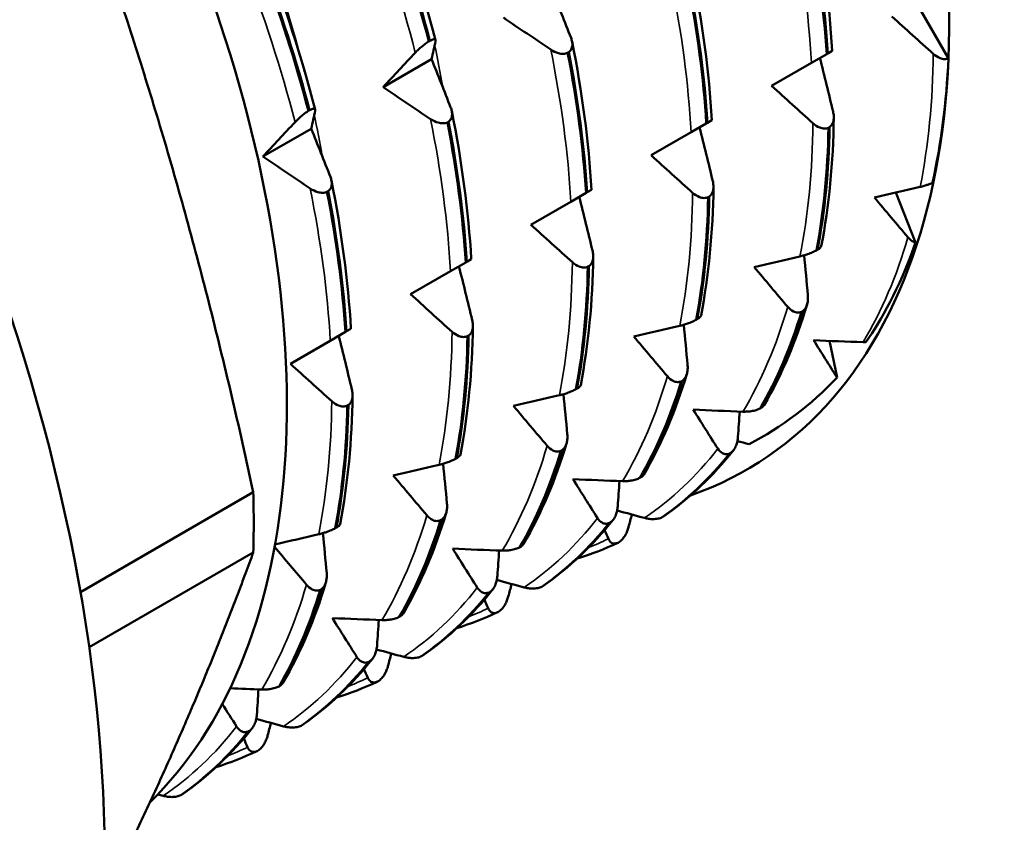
# Model space of a CAD drawing. Header units: millimetres. Extents: x 37 to 189, y 87 to 240.
# Tile 11 of 25: x 178.47 to 188.98, y 110.51 to 119.07. Entities that reach past the tile are written whole.
import ezdxf

# ---------------------------------------------------------------- set-up
doc = ezdxf.new("R2010")
doc.units = ezdxf.units.MM
doc.layers.add('Видимые тонкие (ГОСТ)', color=7, linetype='Continuous', lineweight=35)
doc.layers.add('Видимый контур (ГОСТ)', color=7, linetype='Continuous', lineweight=50)

msp = doc.modelspace()

# ---------------------------------------------------------------- linework, layer by layer
at = {"layer": 'Видимые тонкие (ГОСТ)'}
msp.add_open_spline([(181.508, 118.513), (181.191, 119.778), (180.653, 121.097), (179.932, 122.33), (179.23, 123.531), (178.358, 124.643), (177.408, 125.564)], degree=3, knots=[31.7002219, 31.7002219, 31.7002219, 31.7002219, 32.1663543, 32.1663543, 32.1663543, 32.6206854, 32.6206854, 32.6206854, 32.6206854], dxfattribs=at)
for points in [[(182.692, 118.719), (182.546, 119.285), (182.36, 119.86), (182.138, 120.434)], [(186.921, 118.612), (186.891, 119.134), (186.819, 119.678), (186.707, 120.236)], [(181.408, 117.978), (181.262, 118.544), (181.076, 119.119), (180.854, 119.693)], [(185.636, 117.87), (185.606, 118.392), (185.535, 118.937), (185.423, 119.494)], [(182.985, 118.348), (182.96, 118.5), (182.931, 118.653), (182.898, 118.808)], [(184.352, 117.129), (184.322, 117.651), (184.251, 118.196), (184.138, 118.753)], [(188.082, 117.287), (188.169, 117.729), (188.216, 118.206), (188.221, 118.708)], [(181.699, 117.607), (181.673, 117.759), (181.644, 117.913), (181.611, 118.067)], [(183.068, 116.387), (183.038, 116.91), (182.966, 117.454), (182.854, 118.011)], [(186.798, 116.546), (186.885, 116.988), (186.932, 117.464), (186.936, 117.966)], [(181.784, 115.646), (181.754, 116.168), (181.682, 116.713), (181.57, 117.27)], [(185.514, 115.804), (185.601, 116.246), (185.647, 116.723), (185.652, 117.225)], [(187.473, 115.63), (187.67, 115.961), (187.831, 116.336), (187.951, 116.749)], [(184.23, 115.063), (184.317, 115.505), (184.363, 115.981), (184.368, 116.484)], [(186.189, 114.888), (186.386, 115.22), (186.546, 115.595), (186.667, 116.007)], [(182.945, 114.321), (183.033, 114.764), (183.079, 115.24), (183.084, 115.742)], [(184.905, 114.147), (185.102, 114.478), (185.262, 114.854), (185.383, 115.266)], [(181.661, 113.58), (181.748, 114.022), (181.795, 114.499), (181.8, 115.001)], [(183.62, 113.405), (183.818, 113.737), (183.978, 114.112), (184.099, 114.525)], [(185.138, 113.754), (185.431, 113.952), (185.694, 114.2), (185.921, 114.494)], [(182.336, 112.664), (182.533, 112.996), (182.694, 113.371), (182.815, 113.783)], [(183.854, 113.013), (184.147, 113.211), (184.41, 113.459), (184.637, 113.753)], [(184.541, 113.438), (184.613, 113.467), (184.684, 113.498), (184.753, 113.532)], [(181.052, 111.923), (181.249, 112.254), (181.41, 112.629), (181.53, 113.042)], [(182.569, 112.272), (182.863, 112.469), (183.125, 112.717), (183.353, 113.011)], [(183.257, 112.697), (183.329, 112.726), (183.399, 112.757), (183.469, 112.791)], [(181.285, 111.53), (181.578, 111.728), (181.841, 111.976), (182.069, 112.27)], [(181.973, 111.955), (182.045, 111.984), (182.115, 112.016), (182.185, 112.049)], [(180.001, 110.789), (180.294, 110.987), (180.557, 111.235), (180.784, 111.529)], [(180.689, 111.214), (180.76, 111.243), (180.831, 111.274), (180.9, 111.308)]]:
    msp.add_open_spline(points, degree=3, dxfattribs=at)
at = {"layer": 'Видимый контур (ГОСТ)'}
for p, q in [((188.391, 119.869), (188.391, 119.052)), ((188.037, 119.256), (188.383, 118.658)), ((182.836, 118.839), (182.848, 118.846)), ((184.33, 118.725), (184.318, 118.718)), ((186.921, 118.612), (187.083, 118.705)), ((187.083, 118.705), (187.095, 118.712)), ((187.095, 118.712), (187.142, 118.739)), ((182.865, 118.65), (182.349, 118.352)), ((186.495, 118.366), (186.921, 118.612)), ((181.551, 118.098), (181.563, 118.105)), ((183.046, 117.983), (183.034, 117.976)), ((185.636, 117.87), (185.798, 117.964)), ((185.798, 117.964), (185.81, 117.971)), ((185.81, 117.971), (185.858, 117.998)), ((181.581, 117.908), (181.065, 117.61)), ((185.211, 117.624), (185.636, 117.87)), ((187.114, 117.925), (187.102, 117.918)), ((181.761, 117.242), (181.749, 117.235)), ((184.352, 117.129), (184.514, 117.222)), ((184.514, 117.222), (184.526, 117.229)), ((184.526, 117.229), (184.573, 117.256)), ((187.823, 117.227), (188.031, 116.692)), ((183.926, 116.883), (184.352, 117.129)), ((185.83, 117.184), (185.818, 117.177)), ((186.974, 116.61), (186.986, 116.617)), ((183.068, 116.387), (183.23, 116.481)), ((183.23, 116.481), (183.242, 116.488)), ((183.242, 116.488), (183.289, 116.515)), ((182.642, 116.142), (183.068, 116.387)), ((184.545, 116.442), (184.533, 116.436)), ((186.826, 115.961), (186.814, 115.954)), ((185.69, 115.869), (185.702, 115.876)), ((181.784, 115.646), (181.946, 115.739)), ((181.946, 115.739), (181.958, 115.746)), ((181.958, 115.746), (182.005, 115.774)), ((181.358, 115.4), (181.784, 115.646)), ((183.261, 115.701), (183.249, 115.694)), ((187.114, 115.644), (187.194, 115.253)), ((185.542, 115.219), (185.53, 115.212)), ((184.406, 115.127), (184.418, 115.134)), ((181.977, 114.96), (181.965, 114.953)), ((186.373, 114.923), (186.385, 114.93)), ((184.258, 114.478), (184.246, 114.471)), ((183.122, 114.386), (183.134, 114.393)), ((186.059, 114.45), (186.047, 114.443)), ((185.089, 114.182), (185.101, 114.189)), ((179.118, 112.963), (180.962, 114.028)), ((182.974, 113.736), (182.962, 113.729)), ((185.326, 113.761), (185.338, 113.768)), ((181.837, 113.644), (181.849, 113.651)), ((184.775, 113.708), (184.763, 113.701)), ((183.805, 113.44), (183.817, 113.447)), ((184.868, 113.497), (184.856, 113.49)), ((179.211, 112.375), (180.962, 113.386)), ((181.69, 112.995), (181.678, 112.988)), ((184.041, 113.02), (184.053, 113.027)), ((183.491, 112.967), (183.479, 112.96)), ((182.521, 112.699), (182.533, 112.706)), ((183.584, 112.756), (183.572, 112.749)), ((182.757, 112.279), (182.769, 112.285)), ((182.207, 112.225), (182.195, 112.218)), ((181.237, 111.957), (181.249, 111.964)), ((182.3, 112.014), (182.288, 112.008)), ((181.473, 111.537), (181.485, 111.544)), ((180.922, 111.484), (180.91, 111.477)), ((181.016, 111.273), (181.004, 111.266)), ((180.189, 110.796), (180.201, 110.803))]:
    msp.add_line(p, q, dxfattribs=at)
for centre, major_axis, start_param, end_param in [((181.002, 123.318), (5.225, -9.05), 6.174271, 8.592609), ((173.931, 119.236), (5.225, -9.05), 0.145841, 2.309424), ((168.769, 116.256), (7.5, -12.99), 0, 2.205762), ((167.355, 115.439), (7.5, -12.99), 6.217871, 8.529361), ((172.658, 118.501), (-5.875, 10.176), 3.893515, 3.960467)]:
    msp.add_ellipse(centre, major_axis=major_axis, ratio=0.57735, start_param=start_param, end_param=end_param, dxfattribs=at)
for points, weights in [([(180.962, 114.028), (180.119, 117.948), (178.726, 121.551)], [1, 1.06818181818, 1]), ([(179.369, 109.696), (180.307, 111.59), (180.962, 113.386)], [1.02450511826, 1.0521681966, 1])]:
    msp.add_rational_spline(points, weights, degree=2, dxfattribs=at)
for points in [[(182.364, 120.535), (182.581, 119.974), (182.763, 119.409), (182.907, 118.854)], [(182.326, 120.418), (182.528, 119.89), (182.698, 119.361), (182.836, 118.839)], [(182.848, 118.846), (182.71, 119.368), (182.54, 119.897), (182.338, 120.425)], [(186.933, 120.322), (187.041, 119.781), (187.111, 119.249), (187.142, 118.739)], [(186.886, 120.201), (186.986, 119.689), (187.052, 119.188), (187.083, 118.705)], [(187.095, 118.712), (187.064, 119.195), (186.998, 119.696), (186.898, 120.207)], [(181.08, 119.793), (181.297, 119.232), (181.479, 118.667), (181.623, 118.113)], [(181.042, 119.677), (181.244, 119.149), (181.414, 118.62), (181.551, 118.098)], [(181.563, 118.105), (181.426, 118.627), (181.256, 119.156), (181.054, 119.684)], [(185.649, 119.58), (185.757, 119.039), (185.827, 118.508), (185.858, 117.998)], [(185.602, 119.459), (185.702, 118.947), (185.768, 118.446), (185.798, 117.964)], [(185.81, 117.971), (185.78, 118.453), (185.714, 118.954), (185.614, 119.466)], [(184.149, 119.391), (184.219, 119.22), (184.287, 119.048), (184.354, 118.877)], [(184.138, 118.753), (183.97, 118.865), (183.801, 118.979), (183.633, 119.093)], [(188.221, 118.708), (188.073, 118.84), (187.926, 118.973), (187.779, 119.107)], [(182.907, 118.843), (182.894, 118.779), (182.88, 118.715), (182.865, 118.65)], [(184.365, 118.839), (184.473, 118.298), (184.543, 117.766), (184.573, 117.256)], [(182.349, 118.352), (182.463, 118.474), (182.577, 118.597), (182.692, 118.719)], [(184.318, 118.718), (184.418, 118.206), (184.483, 117.705), (184.514, 117.222)], [(184.526, 117.229), (184.495, 117.712), (184.43, 118.213), (184.33, 118.725)], [(182.865, 118.65), (182.934, 118.478), (183.003, 118.307), (183.069, 118.136)], [(187.011, 118.664), (187.059, 118.472), (187.106, 118.281), (187.151, 118.091)], [(188.383, 118.658), (188.362, 118.189), (188.305, 117.744), (188.212, 117.329)], [(182.854, 118.011), (182.686, 118.124), (182.517, 118.237), (182.349, 118.352)], [(186.936, 117.966), (186.789, 118.098), (186.642, 118.232), (186.495, 118.366)], [(181.623, 118.102), (181.61, 118.038), (181.596, 117.973), (181.581, 117.908)], [(183.081, 118.098), (183.189, 117.556), (183.259, 117.025), (183.289, 116.515)], [(181.065, 117.61), (181.178, 117.733), (181.293, 117.855), (181.408, 117.978)], [(183.034, 117.976), (183.134, 117.464), (183.199, 116.963), (183.23, 116.481)], [(183.242, 116.488), (183.211, 116.97), (183.146, 117.471), (183.046, 117.983)], [(187.159, 118.028), (187.153, 117.545), (187.108, 117.084), (187.026, 116.655)], [(181.581, 117.908), (181.65, 117.737), (181.718, 117.565), (181.785, 117.394)], [(185.726, 117.922), (185.775, 117.731), (185.822, 117.54), (185.867, 117.349)], [(187.102, 117.918), (187.094, 117.458), (187.051, 117.02), (186.974, 116.61)], [(186.986, 116.617), (187.063, 117.027), (187.106, 117.465), (187.114, 117.925)], [(185.652, 117.225), (185.505, 117.357), (185.358, 117.49), (185.211, 117.624)], [(181.57, 117.27), (181.402, 117.382), (181.233, 117.496), (181.065, 117.61)], [(181.797, 117.356), (181.904, 116.815), (181.974, 116.283), (182.005, 115.774)], [(181.749, 117.235), (181.849, 116.723), (181.915, 116.222), (181.946, 115.739)], [(181.958, 115.746), (181.927, 116.229), (181.861, 116.73), (181.761, 117.242)], [(185.875, 117.286), (185.868, 116.804), (185.824, 116.343), (185.742, 115.913)], [(187.593, 117.174), (187.755, 117.211), (187.919, 117.249), (188.082, 117.287)], [(184.442, 117.181), (184.49, 116.99), (184.537, 116.798), (184.583, 116.608)], [(185.818, 117.177), (185.81, 116.717), (185.767, 116.279), (185.69, 115.869)], [(185.702, 115.876), (185.779, 116.285), (185.822, 116.724), (185.83, 117.184)], [(187.951, 116.749), (187.832, 116.889), (187.712, 117.031), (187.593, 117.174)], [(184.368, 116.484), (184.221, 116.616), (184.073, 116.749), (183.926, 116.883)], [(184.591, 116.545), (184.584, 116.063), (184.54, 115.601), (184.457, 115.172)], [(186.309, 116.432), (186.471, 116.47), (186.635, 116.507), (186.798, 116.546)], [(186.842, 116.557), (186.856, 116.415), (186.869, 116.273), (186.882, 116.132)], [(183.158, 116.439), (183.206, 116.248), (183.253, 116.057), (183.299, 115.866)], [(184.533, 116.436), (184.525, 115.975), (184.483, 115.537), (184.406, 115.127)], [(184.418, 115.134), (184.495, 115.544), (184.537, 115.982), (184.545, 116.442)], [(186.667, 116.007), (186.547, 116.148), (186.428, 116.29), (186.309, 116.432)], [(183.084, 115.742), (182.937, 115.874), (182.789, 116.007), (182.642, 116.142)], [(186.814, 115.954), (186.7, 115.577), (186.552, 115.232), (186.373, 114.923)], [(186.385, 114.93), (186.564, 115.239), (186.712, 115.584), (186.826, 115.961)], [(186.874, 116.032), (186.757, 115.641), (186.603, 115.281), (186.416, 114.959)], [(183.306, 115.804), (183.3, 115.321), (183.255, 114.86), (183.173, 114.43)], [(185.024, 115.691), (185.187, 115.728), (185.35, 115.766), (185.514, 115.804)], [(185.558, 115.816), (185.572, 115.674), (185.585, 115.532), (185.598, 115.39)], [(181.874, 115.698), (181.922, 115.507), (181.969, 115.316), (182.015, 115.125)], [(183.249, 115.694), (183.241, 115.234), (183.198, 114.796), (183.122, 114.386)], [(183.134, 114.393), (183.21, 114.803), (183.253, 115.241), (183.261, 115.701)], [(185.383, 115.266), (185.263, 115.407), (185.144, 115.548), (185.024, 115.691)], [(187.194, 115.253), (187.11, 115.385), (187.026, 115.518), (186.943, 115.651)], [(186.943, 115.651), (187.119, 115.643), (187.296, 115.636), (187.473, 115.63)], [(187.473, 115.63), (187.482, 115.629), (187.492, 115.629), (187.502, 115.63)], [(181.8, 115.001), (181.652, 115.133), (181.505, 115.266), (181.358, 115.4)], [(185.53, 115.212), (185.416, 114.836), (185.268, 114.49), (185.089, 114.182)], [(185.101, 114.189), (185.28, 114.497), (185.428, 114.843), (185.542, 115.219)], [(185.59, 115.291), (185.473, 114.9), (185.319, 114.539), (185.132, 114.218)], [(187.194, 115.253), (186.917, 114.96), (186.602, 114.721), (186.254, 114.541)], [(182.022, 115.062), (182.016, 114.58), (181.971, 114.119), (181.889, 113.689)], [(183.74, 114.95), (183.903, 114.987), (184.066, 115.025), (184.23, 115.063)], [(184.273, 115.074), (184.287, 114.932), (184.301, 114.79), (184.314, 114.649)], [(181.965, 114.953), (181.957, 114.492), (181.914, 114.054), (181.837, 113.644)], [(181.849, 113.651), (181.926, 114.061), (181.969, 114.499), (181.977, 114.96)], [(184.099, 114.525), (183.979, 114.665), (183.859, 114.807), (183.74, 114.95)], [(185.921, 114.494), (185.833, 114.632), (185.746, 114.77), (185.659, 114.91)], [(185.659, 114.91), (185.835, 114.902), (186.012, 114.895), (186.189, 114.888)], [(186.155, 114.889), (186.149, 114.799), (186.143, 114.709), (186.136, 114.618)], [(186.13, 114.575), (186.172, 114.564), (186.213, 114.553), (186.254, 114.541)], [(184.246, 114.471), (184.132, 114.094), (183.984, 113.749), (183.805, 113.44)], [(183.817, 113.447), (183.996, 113.756), (184.144, 114.101), (184.258, 114.478)], [(184.306, 114.549), (184.188, 114.158), (184.035, 113.798), (183.848, 113.476)], [(186.088, 114.477), (185.869, 114.201), (185.618, 113.963), (185.34, 113.77)], [(186.047, 114.443), (185.835, 114.176), (185.593, 113.948), (185.326, 113.761)], [(185.338, 113.768), (185.605, 113.954), (185.847, 114.183), (186.059, 114.45)], [(182.456, 114.208), (182.619, 114.245), (182.782, 114.283), (182.945, 114.321)], [(182.989, 114.333), (183.003, 114.191), (183.017, 114.049), (183.03, 113.907)], [(182.815, 113.783), (182.695, 113.924), (182.575, 114.066), (182.456, 114.208)], [(184.637, 113.753), (184.549, 113.89), (184.462, 114.029), (184.375, 114.168)], [(184.375, 114.168), (184.551, 114.16), (184.728, 114.153), (184.905, 114.147)], [(184.871, 114.148), (184.865, 114.058), (184.858, 113.967), (184.852, 113.877)], [(184.846, 113.834), (184.943, 113.807), (185.041, 113.781), (185.138, 113.754)], [(182.962, 113.729), (182.847, 113.353), (182.7, 113.008), (182.521, 112.699)], [(182.533, 112.706), (182.712, 113.015), (182.859, 113.36), (182.974, 113.736)], [(183.021, 113.808), (182.904, 113.417), (182.75, 113.057), (182.563, 112.735)], [(184.804, 113.735), (184.585, 113.459), (184.334, 113.222), (184.056, 113.029)], [(185.004, 113.791), (184.992, 113.746), (184.98, 113.701), (184.968, 113.656)], [(185.338, 113.768), (185.338, 113.769), (185.339, 113.77), (185.34, 113.77)], [(184.763, 113.701), (184.551, 113.434), (184.309, 113.206), (184.041, 113.02)], [(184.053, 113.027), (184.321, 113.213), (184.563, 113.441), (184.775, 113.708)], [(184.753, 113.532), (184.739, 113.563), (184.726, 113.594), (184.713, 113.625)], [(181.194, 113.472), (181.349, 113.507), (181.505, 113.543), (181.661, 113.58)], [(181.705, 113.592), (181.719, 113.45), (181.733, 113.308), (181.746, 113.166)], [(181.53, 113.042), (181.416, 113.176), (181.302, 113.311), (181.189, 113.446)], [(183.353, 113.011), (183.265, 113.149), (183.178, 113.287), (183.091, 113.427)], [(183.091, 113.427), (183.267, 113.419), (183.444, 113.412), (183.62, 113.405)], [(184.853, 113.489), (184.713, 113.423), (184.569, 113.367), (184.419, 113.32)], [(183.586, 113.407), (183.581, 113.316), (183.574, 113.226), (183.568, 113.136)], [(181.249, 111.964), (181.428, 112.273), (181.575, 112.618), (181.69, 112.995)], [(181.737, 113.066), (181.62, 112.676), (181.466, 112.315), (181.279, 111.993)], [(183.52, 112.994), (183.301, 112.718), (183.05, 112.48), (182.772, 112.287)], [(183.562, 113.092), (183.659, 113.066), (183.756, 113.039), (183.854, 113.013)], [(183.719, 113.049), (183.708, 113.005), (183.696, 112.96), (183.684, 112.915)], [(184.053, 113.027), (184.054, 113.028), (184.055, 113.028), (184.056, 113.029)], [(181.678, 112.988), (181.563, 112.611), (181.416, 112.266), (181.237, 111.957)], [(183.479, 112.96), (183.266, 112.693), (183.025, 112.465), (182.757, 112.279)], [(182.769, 112.285), (183.037, 112.472), (183.278, 112.7), (183.491, 112.967)], [(183.469, 112.791), (183.455, 112.822), (183.442, 112.853), (183.429, 112.884)], [(182.069, 112.27), (181.981, 112.408), (181.893, 112.546), (181.807, 112.685)], [(181.807, 112.685), (181.983, 112.678), (182.159, 112.671), (182.336, 112.664)], [(183.569, 112.748), (183.429, 112.682), (183.284, 112.626), (183.135, 112.579)], [(182.302, 112.665), (182.296, 112.575), (182.29, 112.485), (182.284, 112.394)], [(182.278, 112.351), (182.375, 112.324), (182.472, 112.298), (182.569, 112.272)], [(182.435, 112.308), (182.423, 112.263), (182.412, 112.218), (182.4, 112.174)], [(182.769, 112.285), (182.77, 112.286), (182.771, 112.287), (182.772, 112.287)], [(182.195, 112.218), (181.982, 111.951), (181.741, 111.723), (181.473, 111.537)], [(181.485, 111.544), (181.753, 111.73), (181.994, 111.958), (182.207, 112.225)], [(182.235, 112.252), (182.017, 111.977), (181.765, 111.739), (181.488, 111.546)], [(182.185, 112.049), (182.171, 112.08), (182.158, 112.111), (182.144, 112.142)], [(182.285, 112.006), (182.145, 111.94), (182, 111.884), (181.851, 111.837)], [(180.714, 111.936), (180.827, 111.931), (180.939, 111.927), (181.052, 111.923)], [(181.018, 111.924), (181.012, 111.833), (181.006, 111.743), (181, 111.653)], [(180.784, 111.529), (180.733, 111.609), (180.682, 111.689), (180.631, 111.77)], [(180.994, 111.61), (181.091, 111.583), (181.188, 111.556), (181.285, 111.53)], [(181.151, 111.567), (181.139, 111.522), (181.127, 111.477), (181.115, 111.432)], [(181.485, 111.544), (181.486, 111.545), (181.487, 111.545), (181.488, 111.546)], [(180.91, 111.477), (180.698, 111.21), (180.456, 110.982), (180.189, 110.796)], [(180.201, 110.803), (180.468, 110.989), (180.71, 111.217), (180.922, 111.484)], [(180.951, 111.511), (180.732, 111.235), (180.481, 110.998), (180.204, 110.804)], [(180.9, 111.308), (180.887, 111.339), (180.874, 111.37), (180.86, 111.401)], [(181.001, 111.265), (180.861, 111.199), (180.716, 111.143), (180.567, 111.096)], [(179.943, 110.804), (179.962, 110.799), (179.982, 110.794), (180.001, 110.789)], [(180.201, 110.803), (180.202, 110.803), (180.203, 110.804), (180.204, 110.804)]]:
    msp.add_open_spline(points, degree=3, dxfattribs=at)
for points, knots in [([(184.354, 118.877), (184.359, 118.863), (184.363, 118.849), (184.368, 118.823), (184.369, 118.81), (184.367, 118.782), (184.363, 118.767), (184.35, 118.742), (184.341, 118.732), (184.33, 118.725)], [-0.01992, -0.01992, -0.01992, -0.01992, -0.0151496, -0.0151496, -0.01067581, -0.01067581, -0.00499702, -0.00499702, 0, 0, 0, 0]), ([(182.692, 118.719), (182.701, 118.729), (182.711, 118.739), (182.732, 118.759), (182.742, 118.768), (182.768, 118.79), (182.783, 118.802), (182.811, 118.823), (182.824, 118.832), (182.836, 118.839)], [-0.01992, -0.01992, -0.01992, -0.01992, -0.0151496, -0.0151496, -0.01067581, -0.01067581, -0.00499702, -0.00499702, 0, 0, 0, 0]), ([(182.848, 118.846), (182.86, 118.853), (182.87, 118.857), (182.888, 118.863), (182.895, 118.863), (182.907, 118.86), (182.909, 118.853), (182.907, 118.843)], [-0.02228821, -0.02228821, -0.02228821, -0.02228821, -0.01619448, -0.01619448, -0.00966289, -0.00966289, 0, 0, 0, 0]), ([(184.318, 118.718), (184.304, 118.711), (184.289, 118.708), (184.256, 118.707), (184.237, 118.709), (184.193, 118.722), (184.165, 118.735), (184.138, 118.753)], [-0.02228821, -0.02228821, -0.02228821, -0.02228821, -0.01619448, -0.01619448, -0.00966289, -0.00966289, 0, 0, 0, 0]), ([(188.383, 118.658), (188.37, 118.653), (188.357, 118.651), (188.326, 118.651), (188.309, 118.655), (188.269, 118.671), (188.244, 118.687), (188.221, 118.708)], [-0.02180791, -0.02180791, -0.02180791, -0.02180791, -0.01619445, -0.01619445, -0.00966287, -0.00966287, 0, 0, 0, 0]), ([(181.408, 117.978), (181.417, 117.987), (181.427, 117.997), (181.447, 118.017), (181.458, 118.027), (181.483, 118.049), (181.498, 118.061), (181.526, 118.082), (181.539, 118.09), (181.551, 118.098)], [-0.01992, -0.01992, -0.01992, -0.01992, -0.0151496, -0.0151496, -0.01067581, -0.01067581, -0.00499702, -0.00499702, 0, 0, 0, 0]), ([(181.563, 118.105), (181.576, 118.111), (181.586, 118.116), (181.604, 118.121), (181.611, 118.122), (181.622, 118.118), (181.625, 118.112), (181.623, 118.102)], [-0.02228821, -0.02228821, -0.02228821, -0.02228821, -0.01619448, -0.01619448, -0.00966289, -0.00966289, 0, 0, 0, 0]), ([(183.069, 118.136), (183.075, 118.122), (183.079, 118.108), (183.084, 118.081), (183.085, 118.068), (183.083, 118.04), (183.079, 118.025), (183.066, 118.001), (183.057, 117.991), (183.046, 117.983)], [-0.01992, -0.01992, -0.01992, -0.01992, -0.0151496, -0.0151496, -0.01067581, -0.01067581, -0.00499702, -0.00499702, 0, 0, 0, 0]), ([(187.151, 118.091), (187.155, 118.075), (187.158, 118.06), (187.159, 118.031), (187.159, 118.016), (187.155, 117.986), (187.149, 117.969), (187.134, 117.943), (187.125, 117.933), (187.114, 117.925)], [-0.01992, -0.01992, -0.01992, -0.01992, -0.0151496, -0.0151496, -0.01067581, -0.01067581, -0.00499702, -0.00499702, 0, 0, 0, 0]), ([(183.034, 117.976), (183.02, 117.97), (183.005, 117.966), (182.971, 117.965), (182.953, 117.968), (182.909, 117.98), (182.881, 117.994), (182.854, 118.011)], [-0.02228821, -0.02228821, -0.02228821, -0.02228821, -0.01619448, -0.01619448, -0.00966289, -0.00966289, 0, 0, 0, 0]), ([(187.102, 117.918), (187.089, 117.912), (187.074, 117.909), (187.042, 117.91), (187.025, 117.914), (186.984, 117.93), (186.96, 117.945), (186.936, 117.966)], [-0.02228821, -0.02228821, -0.02228821, -0.02228821, -0.01619448, -0.01619448, -0.00966289, -0.00966289, 0, 0, 0, 0]), ([(181.785, 117.394), (181.791, 117.381), (181.795, 117.367), (181.799, 117.34), (181.8, 117.327), (181.799, 117.299), (181.795, 117.284), (181.781, 117.259), (181.773, 117.249), (181.761, 117.242)], [-0.01992, -0.01992, -0.01992, -0.01992, -0.0151496, -0.0151496, -0.01067581, -0.01067581, -0.00499702, -0.00499702, 0, 0, 0, 0]), ([(185.867, 117.349), (185.871, 117.334), (185.873, 117.319), (185.875, 117.289), (185.875, 117.275), (185.87, 117.244), (185.865, 117.228), (185.85, 117.202), (185.841, 117.192), (185.83, 117.184)], [-0.01992, -0.01992, -0.01992, -0.01992, -0.0151496, -0.0151496, -0.01067581, -0.01067581, -0.00499702, -0.00499702, 0, 0, 0, 0]), ([(188.082, 117.287), (188.095, 117.29), (188.109, 117.294), (188.137, 117.302), (188.15, 117.306), (188.18, 117.316), (188.196, 117.323), (188.212, 117.329)], [-0.01992, -0.01992, -0.01992, -0.01992, -0.0151496, -0.0151496, -0.01067579, -0.01067579, -0.00556355, -0.00556355, -0.00556355, -0.00556355]), ([(181.749, 117.235), (181.736, 117.228), (181.721, 117.225), (181.687, 117.224), (181.669, 117.227), (181.624, 117.239), (181.597, 117.252), (181.57, 117.27)], [-0.02228821, -0.02228821, -0.02228821, -0.02228821, -0.01619448, -0.01619448, -0.00966289, -0.00966289, 0, 0, 0, 0]), ([(185.818, 117.177), (185.804, 117.171), (185.79, 117.168), (185.758, 117.168), (185.741, 117.172), (185.7, 117.188), (185.676, 117.204), (185.652, 117.225)], [-0.02228821, -0.02228821, -0.02228821, -0.02228821, -0.01619448, -0.01619448, -0.00966289, -0.00966289, 0, 0, 0, 0]), ([(188.031, 116.692), (188.027, 116.68), (188.022, 116.668), (187.855, 116.199), (187.665, 115.863), (187.502, 115.63)], [0.3145117, 0.3145117, 0.3145117, 0.3145117, 0.320047, 0.320047, 0.5346721, 0.5346721, 0.5346721, 0.5346721]), ([(188.031, 116.692), (188.025, 116.694), (188.019, 116.696), (187.991, 116.71), (187.97, 116.726), (187.951, 116.749)], [-0.01235472, -0.01235472, -0.01235472, -0.01235472, -0.00966287, -0.00966287, 0, 0, 0, 0]), ([(184.583, 116.608), (184.587, 116.593), (184.589, 116.577), (184.591, 116.548), (184.591, 116.534), (184.586, 116.503), (184.581, 116.487), (184.566, 116.46), (184.557, 116.45), (184.545, 116.442)], [-0.01992, -0.01992, -0.01992, -0.01992, -0.0151496, -0.0151496, -0.01067581, -0.01067581, -0.00499702, -0.00499702, 0, 0, 0, 0]), ([(186.798, 116.546), (186.811, 116.549), (186.825, 116.552), (186.852, 116.56), (186.866, 116.565), (186.898, 116.576), (186.916, 116.582), (186.948, 116.596), (186.962, 116.603), (186.974, 116.61)], [-0.01992, -0.01992, -0.01992, -0.01992, -0.0151496, -0.0151496, -0.01067581, -0.01067581, -0.00499702, -0.00499702, 0, 0, 0, 0]), ([(186.986, 116.617), (186.998, 116.624), (187.007, 116.631), (187.021, 116.644), (187.025, 116.649), (187.026, 116.654), (187.026, 116.654), (187.026, 116.655)], [-0.02228821, -0.02228821, -0.02228821, -0.02228821, -0.01619448, -0.01619448, -0.00966289, -0.00966289, -0.00948418, -0.00948418, -0.00948418, -0.00948418]), ([(184.533, 116.436), (184.52, 116.429), (184.506, 116.426), (184.474, 116.427), (184.457, 116.431), (184.416, 116.447), (184.391, 116.463), (184.368, 116.484)], [-0.02228821, -0.02228821, -0.02228821, -0.02228821, -0.01619448, -0.01619448, -0.00966289, -0.00966289, 0, 0, 0, 0]), ([(186.882, 116.132), (186.884, 116.116), (186.884, 116.1), (186.882, 116.069), (186.88, 116.054), (186.872, 116.022), (186.865, 116.006), (186.848, 115.979), (186.838, 115.968), (186.826, 115.961)], [-0.01992, -0.01992, -0.01992, -0.01992, -0.0151496, -0.0151496, -0.01067581, -0.01067581, -0.00499702, -0.00499702, 0, 0, 0, 0]), ([(186.814, 115.954), (186.801, 115.947), (186.787, 115.945), (186.758, 115.946), (186.743, 115.951), (186.707, 115.968), (186.686, 115.985), (186.667, 116.007)], [-0.02228821, -0.02228821, -0.02228821, -0.02228821, -0.01619448, -0.01619448, -0.00966289, -0.00966289, 0, 0, 0, 0]), ([(183.299, 115.866), (183.303, 115.851), (183.305, 115.836), (183.307, 115.806), (183.307, 115.792), (183.302, 115.761), (183.297, 115.745), (183.282, 115.719), (183.272, 115.709), (183.261, 115.701)], [-0.01992, -0.01992, -0.01992, -0.01992, -0.0151496, -0.0151496, -0.01067581, -0.01067581, -0.00499702, -0.00499702, 0, 0, 0, 0]), ([(185.514, 115.804), (185.527, 115.807), (185.541, 115.811), (185.568, 115.819), (185.582, 115.823), (185.614, 115.834), (185.631, 115.841), (185.664, 115.855), (185.677, 115.862), (185.69, 115.869)], [-0.01992, -0.01992, -0.01992, -0.01992, -0.0151496, -0.0151496, -0.01067581, -0.01067581, -0.00499702, -0.00499702, 0, 0, 0, 0]), ([(185.702, 115.876), (185.714, 115.883), (185.723, 115.89), (185.737, 115.902), (185.74, 115.908), (185.742, 115.913), (185.742, 115.913), (185.742, 115.913)], [-0.02228821, -0.02228821, -0.02228821, -0.02228821, -0.01619448, -0.01619448, -0.00966289, -0.00966289, -0.00948418, -0.00948418, -0.00948418, -0.00948418]), ([(183.249, 115.694), (183.236, 115.688), (183.221, 115.685), (183.19, 115.685), (183.173, 115.689), (183.132, 115.705), (183.107, 115.721), (183.084, 115.742)], [-0.02228821, -0.02228821, -0.02228821, -0.02228821, -0.01619448, -0.01619448, -0.00966289, -0.00966289, 0, 0, 0, 0]), ([(185.598, 115.39), (185.6, 115.374), (185.6, 115.358), (185.598, 115.328), (185.596, 115.313), (185.588, 115.281), (185.581, 115.264), (185.563, 115.237), (185.554, 115.227), (185.542, 115.219)], [-0.01992, -0.01992, -0.01992, -0.01992, -0.0151496, -0.0151496, -0.01067581, -0.01067581, -0.00499702, -0.00499702, 0, 0, 0, 0]), ([(185.53, 115.212), (185.517, 115.206), (185.503, 115.203), (185.474, 115.205), (185.459, 115.209), (185.423, 115.227), (185.402, 115.244), (185.383, 115.266)], [-0.02228821, -0.02228821, -0.02228821, -0.02228821, -0.01619448, -0.01619448, -0.00966289, -0.00966289, 0, 0, 0, 0]), ([(182.015, 115.125), (182.018, 115.11), (182.021, 115.094), (182.023, 115.065), (182.022, 115.051), (182.018, 115.02), (182.013, 115.004), (181.998, 114.978), (181.988, 114.967), (181.977, 114.96)], [-0.01992, -0.01992, -0.01992, -0.01992, -0.0151496, -0.0151496, -0.01067581, -0.01067581, -0.00499702, -0.00499702, 0, 0, 0, 0]), ([(184.23, 115.063), (184.243, 115.066), (184.256, 115.069), (184.284, 115.077), (184.298, 115.082), (184.329, 115.093), (184.347, 115.1), (184.379, 115.114), (184.393, 115.12), (184.406, 115.127)], [-0.01992, -0.01992, -0.01992, -0.01992, -0.0151496, -0.0151496, -0.01067581, -0.01067581, -0.00499702, -0.00499702, 0, 0, 0, 0]), ([(184.418, 115.134), (184.43, 115.141), (184.439, 115.148), (184.453, 115.161), (184.456, 115.167), (184.457, 115.172), (184.457, 115.172), (184.457, 115.172)], [-0.02228821, -0.02228821, -0.02228821, -0.02228821, -0.01619448, -0.01619448, -0.00966289, -0.00966289, -0.00948418, -0.00948418, -0.00948418, -0.00948418]), ([(181.965, 114.953), (181.952, 114.946), (181.937, 114.943), (181.905, 114.944), (181.889, 114.948), (181.848, 114.964), (181.823, 114.98), (181.8, 115.001)], [-0.02228821, -0.02228821, -0.02228821, -0.02228821, -0.01619448, -0.01619448, -0.00966289, -0.00966289, 0, 0, 0, 0]), ([(186.189, 114.888), (186.203, 114.888), (186.218, 114.888), (186.247, 114.89), (186.262, 114.891), (186.295, 114.896), (186.314, 114.9), (186.347, 114.911), (186.361, 114.917), (186.373, 114.923)], [-0.01992, -0.01992, -0.01992, -0.01992, -0.0151496, -0.0151496, -0.01067581, -0.01067581, -0.00499702, -0.00499702, 0, 0, 0, 0]), ([(186.385, 114.93), (186.397, 114.938), (186.406, 114.946), (186.414, 114.955), (186.415, 114.957), (186.416, 114.959)], [-0.022288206, -0.022288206, -0.022288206, -0.022288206, -0.016194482, -0.016194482, -0.01481905, -0.01481905, -0.01481905, -0.01481905]), ([(184.314, 114.649), (184.315, 114.633), (184.316, 114.617), (184.314, 114.586), (184.312, 114.571), (184.303, 114.54), (184.297, 114.523), (184.279, 114.496), (184.269, 114.486), (184.258, 114.478)], [-0.01992, -0.01992, -0.01992, -0.01992, -0.0151496, -0.0151496, -0.01067581, -0.01067581, -0.00499702, -0.00499702, 0, 0, 0, 0]), ([(186.136, 114.618), (186.135, 114.603), (186.133, 114.587), (186.126, 114.557), (186.122, 114.542), (186.11, 114.511), (186.101, 114.494), (186.081, 114.468), (186.071, 114.457), (186.059, 114.45)], [-0.01992, -0.01992, -0.01992, -0.01992, -0.0151496, -0.0151496, -0.01067581, -0.01067581, -0.00499702, -0.00499702, 0, 0, 0, 0]), ([(184.246, 114.471), (184.233, 114.465), (184.219, 114.462), (184.19, 114.463), (184.174, 114.468), (184.139, 114.485), (184.118, 114.502), (184.099, 114.525)], [-0.02228821, -0.02228821, -0.02228821, -0.02228821, -0.01619448, -0.01619448, -0.00966289, -0.00966289, 0, 0, 0, 0]), ([(186.047, 114.443), (186.034, 114.436), (186.021, 114.434), (185.995, 114.435), (185.981, 114.439), (185.952, 114.456), (185.935, 114.472), (185.921, 114.494)], [-0.02228821, -0.02228821, -0.02228821, -0.02228821, -0.01619448, -0.01619448, -0.00966289, -0.00966289, 0, 0, 0, 0]), ([(182.945, 114.321), (182.959, 114.324), (182.972, 114.328), (183, 114.336), (183.014, 114.34), (183.045, 114.351), (183.063, 114.358), (183.095, 114.372), (183.109, 114.379), (183.122, 114.386)], [-0.01992, -0.01992, -0.01992, -0.01992, -0.0151496, -0.0151496, -0.01067581, -0.01067581, -0.00499702, -0.00499702, 0, 0, 0, 0]), ([(183.134, 114.393), (183.146, 114.4), (183.155, 114.407), (183.168, 114.42), (183.172, 114.425), (183.173, 114.43), (183.173, 114.43), (183.173, 114.43)], [-0.02228821, -0.02228821, -0.02228821, -0.02228821, -0.01619448, -0.01619448, -0.00966289, -0.00966289, -0.00948418, -0.00948418, -0.00948418, -0.00948418]), ([(184.905, 114.147), (184.919, 114.146), (184.933, 114.146), (184.963, 114.148), (184.977, 114.15), (185.011, 114.155), (185.029, 114.159), (185.063, 114.169), (185.077, 114.175), (185.089, 114.182)], [-0.01992, -0.01992, -0.01992, -0.01992, -0.0151496, -0.0151496, -0.01067581, -0.01067581, -0.00499702, -0.00499702, 0, 0, 0, 0]), ([(185.101, 114.189), (185.113, 114.196), (185.122, 114.204), (185.129, 114.214), (185.131, 114.216), (185.132, 114.218)], [-0.022288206, -0.022288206, -0.022288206, -0.022288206, -0.016194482, -0.016194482, -0.01481905, -0.01481905, -0.01481905, -0.01481905]), ([(183.03, 113.907), (183.031, 113.891), (183.032, 113.875), (183.03, 113.845), (183.027, 113.83), (183.019, 113.798), (183.012, 113.782), (182.995, 113.755), (182.985, 113.744), (182.974, 113.736)], [-0.01992, -0.01992, -0.01992, -0.01992, -0.0151496, -0.0151496, -0.01067581, -0.01067581, -0.00499702, -0.00499702, 0, 0, 0, 0]), ([(184.852, 113.877), (184.851, 113.861), (184.849, 113.846), (184.842, 113.815), (184.838, 113.801), (184.826, 113.77), (184.817, 113.753), (184.797, 113.726), (184.787, 113.716), (184.775, 113.708)], [-0.01992, -0.01992, -0.01992, -0.01992, -0.0151496, -0.0151496, -0.01067581, -0.01067581, -0.00499702, -0.00499702, 0, 0, 0, 0]), ([(182.962, 113.729), (182.949, 113.723), (182.935, 113.721), (182.905, 113.722), (182.89, 113.726), (182.855, 113.744), (182.834, 113.761), (182.815, 113.783)], [-0.02228821, -0.02228821, -0.02228821, -0.02228821, -0.01619448, -0.01619448, -0.00966289, -0.00966289, 0, 0, 0, 0]), ([(184.763, 113.701), (184.75, 113.695), (184.737, 113.692), (184.71, 113.693), (184.697, 113.697), (184.667, 113.715), (184.651, 113.731), (184.637, 113.753)], [-0.02228821, -0.02228821, -0.02228821, -0.02228821, -0.01619448, -0.01619448, -0.00966289, -0.00966289, 0, 0, 0, 0]), ([(185.138, 113.754), (185.152, 113.751), (185.167, 113.747), (185.197, 113.743), (185.212, 113.742), (185.246, 113.742), (185.265, 113.743), (185.299, 113.75), (185.313, 113.755), (185.326, 113.761)], [-0.01992, -0.01992, -0.01992, -0.01992, -0.0151496, -0.0151496, -0.01067581, -0.01067581, -0.00499702, -0.00499702, 0, 0, 0, 0]), ([(181.661, 113.58), (181.674, 113.583), (181.688, 113.587), (181.716, 113.595), (181.729, 113.599), (181.761, 113.61), (181.779, 113.617), (181.811, 113.631), (181.825, 113.638), (181.837, 113.644)], [-0.01992, -0.01992, -0.01992, -0.01992, -0.0151496, -0.0151496, -0.01067581, -0.01067581, -0.00499702, -0.00499702, 0, 0, 0, 0]), ([(181.849, 113.651), (181.861, 113.659), (181.871, 113.665), (181.884, 113.678), (181.888, 113.684), (181.889, 113.689), (181.889, 113.689), (181.889, 113.689)], [-0.02228821, -0.02228821, -0.02228821, -0.02228821, -0.01619448, -0.01619448, -0.00966289, -0.00966289, -0.00948418, -0.00948418, -0.00948418, -0.00948418]), ([(184.968, 113.656), (184.964, 113.642), (184.959, 113.627), (184.948, 113.599), (184.942, 113.586), (184.925, 113.556), (184.914, 113.54), (184.891, 113.515), (184.88, 113.505), (184.868, 113.497)], [-0.01992, -0.01992, -0.01992, -0.01992, -0.0151496, -0.0151496, -0.01067581, -0.01067581, -0.00499702, -0.00499702, 0, 0, 0, 0]), ([(184.856, 113.49), (184.843, 113.484), (184.831, 113.481), (184.808, 113.481), (184.797, 113.484), (184.773, 113.498), (184.761, 113.513), (184.753, 113.532)], [-0.02228821, -0.02228821, -0.02228821, -0.02228821, -0.01619448, -0.01619448, -0.00966289, -0.00966289, 0, 0, 0, 0]), ([(183.62, 113.405), (183.634, 113.405), (183.649, 113.405), (183.679, 113.407), (183.693, 113.408), (183.727, 113.413), (183.745, 113.418), (183.778, 113.428), (183.793, 113.434), (183.805, 113.44)], [-0.01992, -0.01992, -0.01992, -0.01992, -0.0151496, -0.0151496, -0.01067581, -0.01067581, -0.00499702, -0.00499702, 0, 0, 0, 0]), ([(183.817, 113.447), (183.829, 113.455), (183.838, 113.463), (183.845, 113.473), (183.847, 113.474), (183.848, 113.476)], [-0.022288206, -0.022288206, -0.022288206, -0.022288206, -0.016194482, -0.016194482, -0.01481905, -0.01481905, -0.01481905, -0.01481905]), ([(181.746, 113.166), (181.747, 113.15), (181.747, 113.134), (181.745, 113.103), (181.743, 113.089), (181.735, 113.057), (181.728, 113.04), (181.711, 113.013), (181.701, 113.003), (181.69, 112.995)], [-0.01992, -0.01992, -0.01992, -0.01992, -0.0151496, -0.0151496, -0.01067581, -0.01067581, -0.00499702, -0.00499702, 0, 0, 0, 0]), ([(183.568, 113.136), (183.567, 113.12), (183.565, 113.104), (183.558, 113.074), (183.554, 113.06), (183.542, 113.028), (183.533, 113.012), (183.513, 112.985), (183.502, 112.974), (183.491, 112.967)], [-0.01992, -0.01992, -0.01992, -0.01992, -0.0151496, -0.0151496, -0.01067581, -0.01067581, -0.00499702, -0.00499702, 0, 0, 0, 0]), ([(181.678, 112.988), (181.665, 112.982), (181.651, 112.979), (181.621, 112.98), (181.606, 112.985), (181.57, 113.002), (181.55, 113.019), (181.53, 113.042)], [-0.02228821, -0.02228821, -0.02228821, -0.02228821, -0.01619448, -0.01619448, -0.00966289, -0.00966289, 0, 0, 0, 0]), ([(183.479, 112.96), (183.466, 112.954), (183.453, 112.951), (183.426, 112.952), (183.413, 112.956), (183.383, 112.973), (183.367, 112.99), (183.353, 113.011)], [-0.02228821, -0.02228821, -0.02228821, -0.02228821, -0.01619448, -0.01619448, -0.00966289, -0.00966289, 0, 0, 0, 0]), ([(183.854, 113.013), (183.868, 113.009), (183.883, 113.006), (183.913, 113.002), (183.928, 113.001), (183.962, 113), (183.981, 113.002), (184.014, 113.009), (184.029, 113.014), (184.041, 113.02)], [-0.01992, -0.01992, -0.01992, -0.01992, -0.0151496, -0.0151496, -0.01067581, -0.01067581, -0.00499702, -0.00499702, 0, 0, 0, 0]), ([(183.684, 112.915), (183.68, 112.901), (183.675, 112.886), (183.664, 112.858), (183.657, 112.844), (183.641, 112.815), (183.63, 112.799), (183.607, 112.774), (183.596, 112.763), (183.584, 112.756)], [-0.01992, -0.01992, -0.01992, -0.01992, -0.0151496, -0.0151496, -0.01067581, -0.01067581, -0.00499702, -0.00499702, 0, 0, 0, 0]), ([(183.572, 112.749), (183.559, 112.743), (183.547, 112.739), (183.523, 112.739), (183.512, 112.742), (183.489, 112.757), (183.477, 112.771), (183.469, 112.791)], [-0.02228821, -0.02228821, -0.02228821, -0.02228821, -0.01619448, -0.01619448, -0.00966289, -0.00966289, 0, 0, 0, 0]), ([(182.336, 112.664), (182.35, 112.663), (182.365, 112.664), (182.394, 112.665), (182.409, 112.667), (182.442, 112.672), (182.461, 112.676), (182.494, 112.687), (182.509, 112.692), (182.521, 112.699)], [-0.01992, -0.01992, -0.01992, -0.01992, -0.0151496, -0.0151496, -0.01067581, -0.01067581, -0.00499702, -0.00499702, 0, 0, 0, 0]), ([(182.533, 112.706), (182.545, 112.713), (182.554, 112.721), (182.561, 112.731), (182.562, 112.733), (182.563, 112.735)], [-0.022288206, -0.022288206, -0.022288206, -0.022288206, -0.016194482, -0.016194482, -0.01481905, -0.01481905, -0.01481905, -0.01481905]), ([(182.284, 112.394), (182.283, 112.379), (182.28, 112.363), (182.274, 112.333), (182.27, 112.318), (182.257, 112.287), (182.249, 112.27), (182.229, 112.243), (182.218, 112.233), (182.207, 112.225)], [-0.01992, -0.01992, -0.01992, -0.01992, -0.0151496, -0.0151496, -0.01067581, -0.01067581, -0.00499702, -0.00499702, 0, 0, 0, 0]), ([(182.195, 112.218), (182.182, 112.212), (182.169, 112.209), (182.142, 112.21), (182.129, 112.215), (182.099, 112.232), (182.083, 112.248), (182.069, 112.27)], [-0.02228821, -0.02228821, -0.02228821, -0.02228821, -0.01619448, -0.01619448, -0.00966289, -0.00966289, 0, 0, 0, 0]), ([(182.569, 112.272), (182.584, 112.268), (182.599, 112.265), (182.629, 112.26), (182.644, 112.259), (182.678, 112.259), (182.697, 112.26), (182.73, 112.267), (182.745, 112.272), (182.757, 112.279)], [-0.01992, -0.01992, -0.01992, -0.01992, -0.0151496, -0.0151496, -0.01067581, -0.01067581, -0.00499702, -0.00499702, 0, 0, 0, 0]), ([(182.4, 112.174), (182.396, 112.159), (182.391, 112.144), (182.38, 112.116), (182.373, 112.103), (182.356, 112.073), (182.346, 112.058), (182.323, 112.032), (182.311, 112.022), (182.3, 112.014)], [-0.01992, -0.01992, -0.01992, -0.01992, -0.0151496, -0.0151496, -0.01067581, -0.01067581, -0.00499702, -0.00499702, 0, 0, 0, 0]), ([(182.288, 112.008), (182.275, 112.001), (182.263, 111.998), (182.239, 111.998), (182.228, 112.001), (182.205, 112.015), (182.193, 112.03), (182.185, 112.049)], [-0.02228821, -0.02228821, -0.02228821, -0.02228821, -0.01619448, -0.01619448, -0.00966289, -0.00966289, 0, 0, 0, 0]), ([(181.052, 111.923), (181.066, 111.922), (181.081, 111.922), (181.11, 111.924), (181.125, 111.925), (181.158, 111.931), (181.177, 111.935), (181.21, 111.945), (181.224, 111.951), (181.237, 111.957)], [-0.01992, -0.01992, -0.01992, -0.01992, -0.0151496, -0.0151496, -0.01067581, -0.01067581, -0.00499702, -0.00499702, 0, 0, 0, 0]), ([(181.249, 111.964), (181.261, 111.972), (181.27, 111.98), (181.277, 111.99), (181.278, 111.992), (181.279, 111.993)], [-0.022288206, -0.022288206, -0.022288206, -0.022288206, -0.016194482, -0.016194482, -0.01481905, -0.01481905, -0.01481905, -0.01481905]), ([(181, 111.653), (180.998, 111.637), (180.996, 111.621), (180.99, 111.591), (180.986, 111.577), (180.973, 111.545), (180.965, 111.529), (180.945, 111.502), (180.934, 111.492), (180.922, 111.484)], [-0.01992, -0.01992, -0.01992, -0.01992, -0.0151496, -0.0151496, -0.01067581, -0.01067581, -0.00499702, -0.00499702, 0, 0, 0, 0]), ([(180.91, 111.477), (180.898, 111.471), (180.884, 111.468), (180.858, 111.469), (180.845, 111.473), (180.815, 111.49), (180.798, 111.507), (180.784, 111.529)], [-0.02228821, -0.02228821, -0.02228821, -0.02228821, -0.01619448, -0.01619448, -0.00966289, -0.00966289, 0, 0, 0, 0]), ([(181.285, 111.53), (181.3, 111.526), (181.315, 111.523), (181.345, 111.519), (181.36, 111.518), (181.394, 111.517), (181.413, 111.519), (181.446, 111.526), (181.461, 111.531), (181.473, 111.537)], [-0.01992, -0.01992, -0.01992, -0.01992, -0.0151496, -0.0151496, -0.01067581, -0.01067581, -0.00499702, -0.00499702, 0, 0, 0, 0]), ([(181.115, 111.432), (181.112, 111.418), (181.107, 111.403), (181.095, 111.375), (181.089, 111.361), (181.072, 111.332), (181.061, 111.316), (181.039, 111.291), (181.027, 111.281), (181.016, 111.273)], [-0.01992, -0.01992, -0.01992, -0.01992, -0.0151496, -0.0151496, -0.01067581, -0.01067581, -0.00499702, -0.00499702, 0, 0, 0, 0]), ([(181.004, 111.266), (180.991, 111.26), (180.979, 111.257), (180.955, 111.256), (180.944, 111.26), (180.92, 111.274), (180.909, 111.289), (180.9, 111.308)], [-0.02228821, -0.02228821, -0.02228821, -0.02228821, -0.01619448, -0.01619448, -0.00966289, -0.00966289, 0, 0, 0, 0]), ([(180.001, 110.789), (180.016, 110.785), (180.031, 110.782), (180.061, 110.777), (180.076, 110.776), (180.11, 110.776), (180.128, 110.778), (180.162, 110.785), (180.176, 110.789), (180.189, 110.796)], [-0.01992, -0.01992, -0.01992, -0.01992, -0.0151496, -0.0151496, -0.01067581, -0.01067581, -0.00499702, -0.00499702, 0, 0, 0, 0])]:
    msp.add_open_spline(points, degree=3, knots=knots, dxfattribs=at)

doc.saveas('drawing.dxf')
